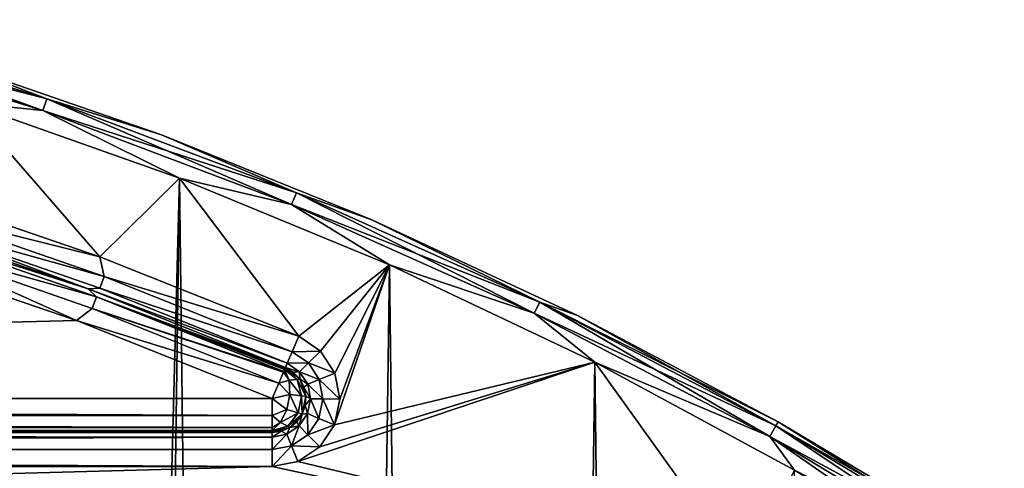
# Model space of a CAD drawing. Header units: millimetres. Extents: x -65 to 65, y -68 to 87.
# Tile 195 of 196: x 20.67 to 35.19, y 78.47 to 85.08. Entities that reach past the tile are written whole.
import ezdxf

# ---------------------------------------------------------------- set-up
doc = ezdxf.new("R2010")
doc.units = ezdxf.units.MM
doc.header["$LTSCALE"] = 65.185185
for name, color, linetype in [('538', 7, 'CONTINUOUS'), ('539', 7, 'CONTINUOUS'), ('542', 7, 'CONTINUOUS'), ('554', 7, 'CONTINUOUS'), ('680', 7, 'CONTINUOUS'), ('681', 7, 'CONTINUOUS'), ('682', 7, 'CONTINUOUS'), ('685', 7, 'CONTINUOUS'), ('686', 7, 'CONTINUOUS'), ('707', 7, 'CONTINUOUS'), ('708', 7, 'CONTINUOUS'), ('709', 7, 'CONTINUOUS'), ('710', 7, 'CONTINUOUS'), ('713', 7, 'CONTINUOUS'), ('714', 7, 'CONTINUOUS')]:
    doc.layers.add(name, color=color, linetype=linetype)

msp = doc.modelspace()

# ---------------------------------------------------------------- linework, layer by layer
at = {"layer": '538', "linetype": 'CONTINUOUS'}
for points in [[(18.868, 82.608, 75), (19.874, 83.862, 75), (21.854, 81.588, 75), (18.868, 82.608, 75)], [(19.874, 83.862, 75), (23.03, 82.748, 75), (21.854, 81.588, 75), (19.874, 83.862, 75)], [(23.03, 82.748, 75), (24.786, 80.419, 75), (21.854, 81.588, 75), (23.03, 82.748, 75)], [(23.03, 82.748, 75), (26.125, 81.472, 75), (24.786, 80.419, 75), (23.03, 82.748, 75)], [(24.786, 80.419, 75), (26.125, 81.472, 75), (25.107, 80.2, 75), (24.786, 80.419, 75)], [(25.107, 80.2, 75), (26.125, 81.472, 75), (25.32, 79.875, 75), (25.107, 80.2, 75)], [(26.125, 81.472, 75), (29.149, 80.038, 75), (25.315, 79.113, 75), (26.125, 81.472, 75)], [(25.393, 79.493, 75), (26.125, 81.472, 75), (25.315, 79.113, 75), (25.393, 79.493, 75)], [(25.32, 79.875, 75), (26.125, 81.472, 75), (25.393, 79.493, 75), (25.32, 79.875, 75)], [(25.097, 78.791, 75), (29.149, 80.038, 75), (24.774, 78.575, 75), (25.097, 78.791, 75)], [(24.774, 78.575, 75), (29.149, 80.038, 75), (31.333, 77, 75), (24.774, 78.575, 75)], [(25.315, 79.113, 75), (29.149, 80.038, 75), (25.097, 78.791, 75), (25.315, 79.113, 75)], [(29.149, 80.038, 75), (32.094, 78.448, 75), (31.333, 77, 75), (29.149, 80.038, 75)], [(24.393, 78.5, 75), (24.774, 78.575, 75), (31.333, 77, 75), (24.393, 78.5, 75)], [(-24.393, 78.5, 75), (24.393, 78.5, 75), (-31.333, 77, 75), (-24.393, 78.5, 75)], [(24.393, 78.5, 75), (31.333, 77, 75), (-31.333, 77, 75), (24.393, 78.5, 75)]]:
    msp.add_3dface(points, dxfattribs=at)
at = {"layer": '539', "linetype": 'CONTINUOUS'}
for points in [[(23.03, 82.748, 87.5), (19.874, 83.862, 87.5), (20.95, 4, 87.5), (23.03, 82.748, 87.5)], [(20.95, 4, 87.5), (19.874, 83.862, 87.5), (20.866, 5.878, 87.5), (20.95, 4, 87.5)], [(20.866, 5.878, 87.5), (19.874, 83.862, 87.5), (20.613, 7.74, 87.5), (20.866, 5.878, 87.5)], [(21.342, -38.367, 87.5), (23.03, 82.748, 87.5), (20.95, 4, 87.5), (21.342, -38.367, 87.5)], [(24.47, -37.178, 87.5), (23.03, 82.748, 87.5), (21.342, -38.367, 87.5), (24.47, -37.178, 87.5)], [(26.125, 81.472, 87.5), (23.03, 82.748, 87.5), (24.47, -37.178, 87.5), (26.125, 81.472, 87.5)], [(27.533, -35.828, 87.5), (26.125, 81.472, 87.5), (24.47, -37.178, 87.5), (27.533, -35.828, 87.5)], [(29.149, 80.038, 87.5), (26.125, 81.472, 87.5), (27.533, -35.828, 87.5), (29.149, 80.038, 87.5)], [(30.522, -34.321, 87.5), (29.149, 80.038, 87.5), (27.533, -35.828, 87.5), (30.522, -34.321, 87.5)], [(32.094, 78.448, 87.5), (29.149, 80.038, 87.5), (30.522, -34.321, 87.5), (32.094, 78.448, 87.5)]]:
    msp.add_3dface(points, dxfattribs=at)
at = {"layer": '542', "linetype": 'CONTINUOUS'}
for points in [[(24.393, 79, 75.5), (-24.393, 79, 75.5), (24.393, 79, 84.5), (24.393, 79, 75.5)], [(24.393, 79, 84.5), (-24.393, 79, 75.5), (-24.393, 79, 84.5), (24.393, 79, 84.5)]]:
    msp.add_3dface(points, dxfattribs=at)
at = {"layer": '554', "linetype": 'CONTINUOUS'}
for points in [[(-24.393, 79, 75.5), (24.393, 79, 75.5), (24.393, 78.933, 75.25), (-24.393, 79, 75.5)], [(-24.393, 79, 75.5), (24.393, 78.933, 75.25), (-24.393, 78.933, 75.25), (-24.393, 79, 75.5)], [(24.393, 78.933, 75.25), (24.393, 78.75, 75.067), (-24.393, 78.75, 75.067), (24.393, 78.933, 75.25)], [(-24.393, 78.933, 75.25), (24.393, 78.933, 75.25), (-24.393, 78.75, 75.067), (-24.393, 78.933, 75.25)], [(24.393, 78.5, 75), (-24.393, 78.5, 75), (-24.393, 78.75, 75.067), (24.393, 78.5, 75)], [(24.393, 78.75, 75.067), (24.393, 78.5, 75), (-24.393, 78.75, 75.067), (24.393, 78.75, 75.067)]]:
    msp.add_3dface(points, dxfattribs=at)
at = {"layer": '680', "linetype": 'CONTINUOUS'}
for points in [[(18.568, 81.654, 85), (21.507, 80.65, 85), (-24.393, 79.5, 85), (18.568, 81.654, 85)], [(21.507, 80.65, 85), (24.393, 79.5, 85), (-24.393, 79.5, 85), (21.507, 80.65, 85)]]:
    msp.add_3dface(points, dxfattribs=at)
at = {"layer": '681', "linetype": 'CONTINUOUS'}
for points in [[(19.6, 84.475, 87), (22.762, 83.384, 87), (19.6, 84.475, 75.5), (19.6, 84.475, 87)], [(19.6, 84.475, 75.5), (22.762, 83.384, 87), (22.762, 83.384, 75.5), (19.6, 84.475, 75.5)], [(22.762, 83.384, 87), (25.864, 82.133, 87), (22.762, 83.384, 75.5), (22.762, 83.384, 87)], [(22.762, 83.384, 75.5), (25.864, 82.133, 87), (25.864, 82.133, 75.5), (22.762, 83.384, 75.5)], [(25.864, 82.133, 87), (28.898, 80.723, 87), (25.864, 82.133, 75.5), (25.864, 82.133, 87)], [(25.864, 82.133, 75.5), (28.898, 80.723, 87), (28.898, 80.723, 75.5), (25.864, 82.133, 75.5)], [(28.898, 80.723, 87), (31.855, 79.159, 87), (28.898, 80.723, 75.5), (28.898, 80.723, 87)], [(28.898, 80.723, 75.5), (31.855, 79.159, 87), (31.855, 79.159, 75.5), (28.898, 80.723, 75.5)], [(31.855, 79.159, 87), (34.727, 77.446, 87), (31.855, 79.159, 75.5), (31.855, 79.159, 87)], [(31.855, 79.159, 75.5), (34.727, 77.446, 87), (34.727, 77.446, 75.5), (31.855, 79.159, 75.5)]]:
    msp.add_3dface(points, dxfattribs=at)
at = {"layer": '682', "linetype": 'CONTINUOUS'}
for points in [[(18.718, 82.131, 75.5), (21.681, 81.119, 75.5), (18.718, 82.131, 84.5), (18.718, 82.131, 75.5)], [(18.718, 82.131, 84.5), (21.681, 81.119, 75.5), (21.681, 81.119, 84.5), (18.718, 82.131, 84.5)], [(21.681, 81.119, 75.5), (24.589, 79.96, 75.5), (21.681, 81.119, 84.5), (21.681, 81.119, 75.5)], [(21.681, 81.119, 84.5), (24.589, 79.96, 75.5), (24.589, 79.96, 84.5), (21.681, 81.119, 84.5)]]:
    msp.add_3dface(points, dxfattribs=at)
at = {"layer": '685', "linetype": 'CONTINUOUS'}
for points in [[(17.269, 84.904, 87.433), (21.014, 83.745, 87.433), (17.318, 85.081, 87.25), (17.269, 84.904, 87.433)], [(19.6, 84.475, 87), (17.318, 85.081, 87.25), (21.073, 83.918, 87.25), (19.6, 84.475, 87)], [(17.318, 85.081, 87.25), (21.014, 83.745, 87.433), (21.073, 83.918, 87.25), (17.318, 85.081, 87.25)], [(17.269, 84.904, 87.433), (19.874, 83.862, 87.5), (21.014, 83.745, 87.433), (17.269, 84.904, 87.433)], [(22.762, 83.384, 87), (19.6, 84.475, 87), (21.073, 83.918, 87.25), (22.762, 83.384, 87)], [(21.014, 83.745, 87.433), (24.681, 82.361, 87.433), (21.073, 83.918, 87.25), (21.014, 83.745, 87.433)], [(22.762, 83.384, 87), (21.073, 83.918, 87.25), (24.751, 82.531, 87.25), (22.762, 83.384, 87)], [(21.073, 83.918, 87.25), (24.681, 82.361, 87.433), (24.751, 82.531, 87.25), (21.073, 83.918, 87.25)], [(19.874, 83.862, 87.5), (23.03, 82.748, 87.5), (21.014, 83.745, 87.433), (19.874, 83.862, 87.5)], [(21.014, 83.745, 87.433), (23.03, 82.748, 87.5), (24.681, 82.361, 87.433), (21.014, 83.745, 87.433)], [(25.864, 82.133, 87), (22.762, 83.384, 87), (24.751, 82.531, 87.25), (25.864, 82.133, 87)], [(23.03, 82.748, 87.5), (26.125, 81.472, 87.5), (24.681, 82.361, 87.433), (23.03, 82.748, 87.5)], [(24.681, 82.361, 87.433), (28.258, 80.758, 87.433), (24.751, 82.531, 87.25), (24.681, 82.361, 87.433)], [(25.864, 82.133, 87), (24.751, 82.531, 87.25), (28.338, 80.923, 87.25), (25.864, 82.133, 87)], [(24.751, 82.531, 87.25), (28.258, 80.758, 87.433), (28.338, 80.923, 87.25), (24.751, 82.531, 87.25)], [(24.681, 82.361, 87.433), (26.125, 81.472, 87.5), (28.258, 80.758, 87.433), (24.681, 82.361, 87.433)], [(28.898, 80.723, 87), (25.864, 82.133, 87), (28.338, 80.923, 87.25), (28.898, 80.723, 87)], [(26.125, 81.472, 87.5), (29.149, 80.038, 87.5), (28.258, 80.758, 87.433), (26.125, 81.472, 87.5)], [(28.258, 80.758, 87.433), (31.732, 78.941, 87.433), (28.338, 80.923, 87.25), (28.258, 80.758, 87.433)], [(28.898, 80.723, 87), (28.338, 80.923, 87.25), (31.822, 79.101, 87.25), (28.898, 80.723, 87)], [(28.338, 80.923, 87.25), (31.732, 78.941, 87.433), (31.822, 79.101, 87.25), (28.338, 80.923, 87.25)], [(28.258, 80.758, 87.433), (29.149, 80.038, 87.5), (31.732, 78.941, 87.433), (28.258, 80.758, 87.433)], [(31.855, 79.159, 87), (28.898, 80.723, 87), (31.822, 79.101, 87.25), (31.855, 79.159, 87)], [(29.149, 80.038, 87.5), (32.094, 78.448, 87.5), (31.732, 78.941, 87.433), (29.149, 80.038, 87.5)], [(31.855, 79.159, 87), (31.822, 79.101, 87.25), (35.188, 77.072, 87.25), (31.855, 79.159, 87)], [(34.727, 77.446, 87), (31.855, 79.159, 87), (35.188, 77.072, 87.25), (34.727, 77.446, 87)], [(31.732, 78.941, 87.433), (35.089, 76.918, 87.433), (31.822, 79.101, 87.25), (31.732, 78.941, 87.433)], [(31.822, 79.101, 87.25), (35.089, 76.918, 87.433), (35.188, 77.072, 87.25), (31.822, 79.101, 87.25)], [(32.094, 78.448, 87.5), (34.954, 76.708, 87.5), (31.732, 78.941, 87.433), (32.094, 78.448, 87.5)], [(31.732, 78.941, 87.433), (34.954, 76.708, 87.5), (35.089, 76.918, 87.433), (31.732, 78.941, 87.433)]]:
    msp.add_3dface(points, dxfattribs=at)
at = {"layer": '686', "linetype": 'CONTINUOUS'}
for points in [[(17.318, 85.081, 75.25), (21.073, 83.918, 75.25), (17.269, 84.905, 75.067), (17.318, 85.081, 75.25)], [(17.318, 85.081, 75.25), (19.6, 84.475, 75.5), (21.073, 83.918, 75.25), (17.318, 85.081, 75.25)], [(19.874, 83.862, 75), (17.269, 84.905, 75.067), (21.014, 83.745, 75.067), (19.874, 83.862, 75)], [(17.269, 84.905, 75.067), (21.073, 83.918, 75.25), (21.014, 83.745, 75.067), (17.269, 84.905, 75.067)], [(19.6, 84.475, 75.5), (22.762, 83.384, 75.5), (21.073, 83.918, 75.25), (19.6, 84.475, 75.5)], [(21.073, 83.918, 75.25), (24.751, 82.531, 75.25), (21.014, 83.745, 75.067), (21.073, 83.918, 75.25)], [(21.073, 83.918, 75.25), (22.762, 83.384, 75.5), (24.751, 82.531, 75.25), (21.073, 83.918, 75.25)], [(23.03, 82.748, 75), (19.874, 83.862, 75), (21.014, 83.745, 75.067), (23.03, 82.748, 75)], [(23.03, 82.748, 75), (21.014, 83.745, 75.067), (24.681, 82.361, 75.067), (23.03, 82.748, 75)], [(21.014, 83.745, 75.067), (24.751, 82.531, 75.25), (24.681, 82.361, 75.067), (21.014, 83.745, 75.067)], [(22.762, 83.384, 75.5), (25.864, 82.133, 75.5), (24.751, 82.531, 75.25), (22.762, 83.384, 75.5)], [(26.125, 81.472, 75), (23.03, 82.748, 75), (24.681, 82.361, 75.067), (26.125, 81.472, 75)], [(24.751, 82.531, 75.25), (28.338, 80.923, 75.25), (24.681, 82.361, 75.067), (24.751, 82.531, 75.25)], [(24.751, 82.531, 75.25), (25.864, 82.133, 75.5), (28.338, 80.923, 75.25), (24.751, 82.531, 75.25)], [(26.125, 81.472, 75), (24.681, 82.361, 75.067), (28.259, 80.758, 75.067), (26.125, 81.472, 75)], [(24.681, 82.361, 75.067), (28.338, 80.923, 75.25), (28.259, 80.758, 75.067), (24.681, 82.361, 75.067)], [(25.864, 82.133, 75.5), (28.898, 80.723, 75.5), (28.338, 80.923, 75.25), (25.864, 82.133, 75.5)], [(29.149, 80.038, 75), (26.125, 81.472, 75), (28.259, 80.758, 75.067), (29.149, 80.038, 75)], [(28.338, 80.923, 75.25), (31.822, 79.101, 75.25), (28.259, 80.758, 75.067), (28.338, 80.923, 75.25)], [(28.898, 80.723, 75.5), (31.855, 79.159, 75.5), (28.338, 80.923, 75.25), (28.898, 80.723, 75.5)], [(28.338, 80.923, 75.25), (31.855, 79.159, 75.5), (31.822, 79.101, 75.25), (28.338, 80.923, 75.25)], [(29.149, 80.038, 75), (28.259, 80.758, 75.067), (31.732, 78.941, 75.067), (29.149, 80.038, 75)], [(28.259, 80.758, 75.067), (31.822, 79.101, 75.25), (31.732, 78.941, 75.067), (28.259, 80.758, 75.067)], [(32.094, 78.448, 75), (29.149, 80.038, 75), (31.732, 78.941, 75.067), (32.094, 78.448, 75)], [(31.855, 79.159, 75.5), (34.727, 77.446, 75.5), (31.822, 79.101, 75.25), (31.855, 79.159, 75.5)], [(31.822, 79.101, 75.25), (35.188, 77.072, 75.25), (31.732, 78.941, 75.067), (31.822, 79.101, 75.25)], [(31.822, 79.101, 75.25), (34.727, 77.446, 75.5), (35.188, 77.072, 75.25), (31.822, 79.101, 75.25)], [(32.094, 78.448, 75), (31.732, 78.941, 75.067), (35.089, 76.918, 75.067), (32.094, 78.448, 75)], [(31.732, 78.941, 75.067), (35.188, 77.072, 75.25), (35.089, 76.918, 75.067), (31.732, 78.941, 75.067)]]:
    msp.add_3dface(points, dxfattribs=at)
at = {"layer": '707', "linetype": 'CONTINUOUS'}
for points in [[(24.589, 79.96, 84.5), (24.589, 79.96, 75.5), (24.706, 79.889, 75.5), (24.589, 79.96, 84.5)], [(24.8, 79.79, 84.5), (24.589, 79.96, 84.5), (24.8, 79.79, 75.5), (24.8, 79.79, 84.5)], [(24.8, 79.79, 75.5), (24.589, 79.96, 84.5), (24.706, 79.889, 75.5), (24.8, 79.79, 75.5)], [(24.891, 79.536, 84.5), (24.8, 79.79, 84.5), (24.891, 79.536, 75.5), (24.891, 79.536, 84.5)], [(24.891, 79.536, 75.5), (24.8, 79.79, 84.5), (24.863, 79.669, 75.5), (24.891, 79.536, 75.5)], [(24.863, 79.669, 75.5), (24.8, 79.79, 84.5), (24.8, 79.79, 75.5), (24.863, 79.669, 75.5)], [(24.837, 79.271, 84.5), (24.891, 79.536, 84.5), (24.837, 79.271, 75.5), (24.837, 79.271, 84.5)], [(24.837, 79.271, 75.5), (24.891, 79.536, 84.5), (24.882, 79.4, 75.5), (24.837, 79.271, 75.5)], [(24.882, 79.4, 75.5), (24.891, 79.536, 84.5), (24.891, 79.536, 75.5), (24.882, 79.4, 75.5)], [(24.653, 79.073, 84.5), (24.837, 79.271, 84.5), (24.653, 79.073, 75.5), (24.653, 79.073, 84.5)], [(24.653, 79.073, 75.5), (24.837, 79.271, 84.5), (24.759, 79.159, 75.5), (24.653, 79.073, 75.5)], [(24.759, 79.159, 75.5), (24.837, 79.271, 84.5), (24.837, 79.271, 75.5), (24.759, 79.159, 75.5)], [(24.393, 79, 75.5), (24.393, 79, 84.5), (24.653, 79.073, 84.5), (24.393, 79, 75.5)], [(24.393, 79, 75.5), (24.653, 79.073, 84.5), (24.528, 79.019, 75.5), (24.393, 79, 75.5)], [(24.528, 79.019, 75.5), (24.653, 79.073, 84.5), (24.653, 79.073, 75.5), (24.528, 79.019, 75.5)]]:
    msp.add_3dface(points, dxfattribs=at)
at = {"layer": '708', "linetype": 'CONTINUOUS'}
for points in [[(18.718, 82.131, 84.5), (21.681, 81.119, 84.5), (18.999, 81.972, 84.75), (18.718, 82.131, 84.5)], [(18.999, 81.972, 84.75), (21.806, 81.001, 84.75), (18.943, 81.798, 84.933), (18.999, 81.972, 84.75)], [(18.999, 81.972, 84.75), (21.681, 81.119, 84.5), (21.806, 81.001, 84.75), (18.999, 81.972, 84.75)], [(21.507, 80.65, 85), (18.568, 81.654, 85), (18.943, 81.798, 84.933), (21.507, 80.65, 85)], [(21.507, 80.65, 85), (18.943, 81.798, 84.933), (21.742, 80.83, 84.933), (21.507, 80.65, 85)], [(18.943, 81.798, 84.933), (21.806, 81.001, 84.75), (21.742, 80.83, 84.933), (18.943, 81.798, 84.933)], [(21.681, 81.119, 84.5), (24.589, 79.96, 84.5), (21.806, 81.001, 84.75), (21.681, 81.119, 84.5)], [(21.806, 81.001, 84.75), (24.564, 79.9, 84.746), (21.742, 80.83, 84.933), (21.806, 81.001, 84.75)], [(21.806, 81.001, 84.75), (24.589, 79.96, 84.5), (24.587, 79.954, 84.577), (21.806, 81.001, 84.75)], [(24.564, 79.9, 84.746), (21.806, 81.001, 84.75), (24.577, 79.931, 84.672), (24.564, 79.9, 84.746)], [(24.577, 79.931, 84.672), (21.806, 81.001, 84.75), (24.583, 79.945, 84.626), (24.577, 79.931, 84.672)], [(24.583, 79.945, 84.626), (21.806, 81.001, 84.75), (24.587, 79.954, 84.577), (24.583, 79.945, 84.626)], [(21.507, 80.65, 85), (21.742, 80.83, 84.933), (24.491, 79.73, 84.933), (21.507, 80.65, 85)], [(21.742, 80.83, 84.933), (24.564, 79.9, 84.746), (24.56, 79.891, 84.763), (21.742, 80.83, 84.933)], [(24.491, 79.73, 84.933), (21.742, 80.83, 84.933), (24.56, 79.891, 84.763), (24.491, 79.73, 84.933)], [(24.393, 79.5, 85), (21.507, 80.65, 85), (24.491, 79.73, 84.933), (24.393, 79.5, 85)]]:
    msp.add_3dface(points, dxfattribs=at)
at = {"layer": '709', "linetype": 'CONTINUOUS'}
for points in [[(-24.393, 79.5, 85), (24.393, 79.5, 85), (24.393, 79.25, 84.933), (-24.393, 79.5, 85)], [(-24.393, 79.295, 84.956), (-24.393, 79.5, 85), (24.393, 79.25, 84.933), (-24.393, 79.295, 84.956)], [(-24.393, 79.238, 84.926), (-24.393, 79.295, 84.956), (24.393, 79.25, 84.933), (-24.393, 79.238, 84.926)], [(24.393, 79.075, 84.763), (-24.393, 79.238, 84.926), (24.393, 79.25, 84.933), (24.393, 79.075, 84.763)], [(-24.393, 79.194, 84.895), (-24.393, 79.238, 84.926), (24.393, 79.075, 84.763), (-24.393, 79.194, 84.895)], [(-24.393, 79.155, 84.862), (-24.393, 79.194, 84.895), (24.393, 79.075, 84.763), (-24.393, 79.155, 84.862)], [(-24.393, 79.12, 84.825), (-24.393, 79.155, 84.862), (24.393, 79.075, 84.763), (-24.393, 79.12, 84.825)], [(-24.393, 79.086, 84.781), (-24.393, 79.12, 84.825), (24.393, 79.075, 84.763), (-24.393, 79.086, 84.781)], [(-24.393, 79.05, 84.718), (-24.393, 79.086, 84.781), (24.393, 79.075, 84.763), (-24.393, 79.05, 84.718)], [(24.393, 79.031, 84.672), (-24.393, 79.05, 84.718), (24.393, 79.075, 84.763), (24.393, 79.031, 84.672)], [(-24.393, 79.002, 84.542), (-24.393, 79.05, 84.718), (24.393, 79.006, 84.577), (-24.393, 79.002, 84.542)], [(24.393, 79.006, 84.577), (-24.393, 79.05, 84.718), (24.393, 79.016, 84.626), (24.393, 79.006, 84.577)], [(24.393, 79.016, 84.626), (-24.393, 79.05, 84.718), (24.393, 79.031, 84.672), (24.393, 79.016, 84.626)], [(24.393, 79, 84.5), (-24.393, 79.002, 84.542), (24.393, 79.006, 84.577), (24.393, 79, 84.5)], [(24.393, 79, 84.5), (-24.393, 79, 84.5), (-24.393, 79.002, 84.542), (24.393, 79, 84.5)]]:
    msp.add_3dface(points, dxfattribs=at)
at = {"layer": '710', "linetype": 'CONTINUOUS'}
for points in [[(18.868, 82.608, 75), (21.854, 81.588, 75), (19.096, 82.274, 75.067), (18.868, 82.608, 75)], [(19.096, 82.274, 75.067), (21.916, 81.298, 75.067), (19.04, 82.1, 75.25), (19.096, 82.274, 75.067)], [(19.096, 82.274, 75.067), (21.854, 81.588, 75), (21.916, 81.298, 75.067), (19.096, 82.274, 75.067)], [(21.681, 81.119, 75.5), (18.718, 82.131, 75.5), (19.04, 82.1, 75.25), (21.681, 81.119, 75.5)], [(21.681, 81.119, 75.5), (19.04, 82.1, 75.25), (21.852, 81.127, 75.25), (21.681, 81.119, 75.5)], [(19.04, 82.1, 75.25), (21.916, 81.298, 75.067), (21.852, 81.127, 75.25), (19.04, 82.1, 75.25)], [(21.854, 81.588, 75), (24.786, 80.419, 75), (21.916, 81.298, 75.067), (21.854, 81.588, 75)], [(21.916, 81.298, 75.067), (24.688, 80.19, 75.067), (21.852, 81.127, 75.25), (21.916, 81.298, 75.067)], [(21.916, 81.298, 75.067), (24.786, 80.419, 75), (24.688, 80.19, 75.067), (21.916, 81.298, 75.067)], [(21.681, 81.119, 75.5), (21.852, 81.127, 75.25), (24.616, 80.021, 75.25), (21.681, 81.119, 75.5)], [(24.589, 79.96, 75.5), (21.681, 81.119, 75.5), (24.616, 80.021, 75.25), (24.589, 79.96, 75.5)], [(21.852, 81.127, 75.25), (24.688, 80.19, 75.067), (24.616, 80.021, 75.25), (21.852, 81.127, 75.25)]]:
    msp.add_3dface(points, dxfattribs=at)
at = {"layer": '713', "linetype": 'CONTINUOUS'}
for points in [[(24.491, 79.73, 84.933), (24.56, 79.891, 84.763), (24.646, 79.772, 84.835), (24.491, 79.73, 84.933)], [(24.56, 79.891, 84.763), (24.564, 79.9, 84.746), (24.646, 79.772, 84.835), (24.56, 79.891, 84.763)], [(24.564, 79.9, 84.746), (24.577, 79.931, 84.672), (24.646, 79.772, 84.835), (24.564, 79.9, 84.746)], [(24.577, 79.931, 84.672), (24.583, 79.945, 84.626), (24.765, 79.782, 84.678), (24.577, 79.931, 84.672)], [(24.646, 79.772, 84.835), (24.577, 79.931, 84.672), (24.765, 79.782, 84.678), (24.646, 79.772, 84.835)], [(24.583, 79.945, 84.626), (24.587, 79.954, 84.577), (24.765, 79.782, 84.678), (24.583, 79.945, 84.626)], [(24.589, 79.96, 84.5), (24.8, 79.79, 84.5), (24.587, 79.954, 84.577), (24.589, 79.96, 84.5)], [(24.587, 79.954, 84.577), (24.8, 79.79, 84.5), (24.765, 79.782, 84.678), (24.587, 79.954, 84.577)], [(24.393, 79.5, 85), (24.491, 79.73, 84.933), (24.654, 79.562, 84.922), (24.393, 79.5, 85)], [(24.654, 79.562, 84.922), (24.491, 79.73, 84.933), (24.646, 79.772, 84.835), (24.654, 79.562, 84.922)], [(24.828, 79.542, 84.741), (24.646, 79.772, 84.835), (24.765, 79.782, 84.678), (24.828, 79.542, 84.741)], [(24.654, 79.562, 84.922), (24.646, 79.772, 84.835), (24.828, 79.542, 84.741), (24.654, 79.562, 84.922)], [(24.8, 79.79, 84.5), (24.891, 79.536, 84.5), (24.765, 79.782, 84.678), (24.8, 79.79, 84.5)], [(24.891, 79.536, 84.5), (24.828, 79.542, 84.741), (24.765, 79.782, 84.678), (24.891, 79.536, 84.5)], [(24.608, 79.34, 84.922), (24.393, 79.5, 85), (24.654, 79.562, 84.922), (24.608, 79.34, 84.922)], [(24.608, 79.34, 84.922), (24.654, 79.562, 84.922), (24.777, 79.29, 84.741), (24.608, 79.34, 84.922)], [(24.777, 79.29, 84.741), (24.654, 79.562, 84.922), (24.828, 79.542, 84.741), (24.777, 79.29, 84.741)], [(24.393, 79.25, 84.933), (24.393, 79.5, 85), (24.608, 79.34, 84.922), (24.393, 79.25, 84.933)], [(24.837, 79.271, 84.5), (24.777, 79.29, 84.741), (24.828, 79.542, 84.741), (24.837, 79.271, 84.5)], [(24.891, 79.536, 84.5), (24.837, 79.271, 84.5), (24.828, 79.542, 84.741), (24.891, 79.536, 84.5)], [(24.518, 79.15, 84.835), (24.393, 79.25, 84.933), (24.608, 79.34, 84.922), (24.518, 79.15, 84.835)], [(24.518, 79.15, 84.835), (24.608, 79.34, 84.922), (24.777, 79.29, 84.741), (24.518, 79.15, 84.835)], [(24.624, 79.094, 84.678), (24.518, 79.15, 84.835), (24.777, 79.29, 84.741), (24.624, 79.094, 84.678)], [(24.837, 79.271, 84.5), (24.624, 79.094, 84.678), (24.777, 79.29, 84.741), (24.837, 79.271, 84.5)], [(24.837, 79.271, 84.5), (24.653, 79.073, 84.5), (24.624, 79.094, 84.678), (24.837, 79.271, 84.5)], [(24.393, 79.075, 84.763), (24.393, 79.25, 84.933), (24.518, 79.15, 84.835), (24.393, 79.075, 84.763)], [(24.393, 79.031, 84.672), (24.393, 79.075, 84.763), (24.518, 79.15, 84.835), (24.393, 79.031, 84.672)], [(24.393, 79.031, 84.672), (24.518, 79.15, 84.835), (24.624, 79.094, 84.678), (24.393, 79.031, 84.672)], [(24.393, 79.006, 84.577), (24.393, 79.031, 84.672), (24.624, 79.094, 84.678), (24.393, 79.006, 84.577)], [(24.653, 79.073, 84.5), (24.393, 79.006, 84.577), (24.624, 79.094, 84.678), (24.653, 79.073, 84.5)], [(24.393, 79, 84.5), (24.393, 79.006, 84.577), (24.653, 79.073, 84.5), (24.393, 79, 84.5)], [(24.393, 79.006, 84.577), (24.393, 79.016, 84.626), (24.393, 79.031, 84.672), (24.393, 79.006, 84.577)]]:
    msp.add_3dface(points, dxfattribs=at)
at = {"layer": '714', "linetype": 'CONTINUOUS'}
for points in [[(24.786, 80.419, 75), (25.107, 80.2, 75), (24.688, 80.19, 75.067), (24.786, 80.419, 75)], [(24.616, 80.021, 75.25), (24.688, 80.19, 75.067), (24.928, 80.025, 75.067), (24.616, 80.021, 75.25)], [(24.688, 80.19, 75.067), (25.107, 80.2, 75), (24.928, 80.025, 75.067), (24.688, 80.19, 75.067)], [(25.107, 80.2, 75), (25.32, 79.875, 75), (24.928, 80.025, 75.067), (25.107, 80.2, 75)], [(24.589, 79.96, 75.5), (24.616, 80.021, 75.25), (24.798, 79.897, 75.25), (24.589, 79.96, 75.5)], [(24.616, 80.021, 75.25), (24.928, 80.025, 75.067), (24.798, 79.897, 75.25), (24.616, 80.021, 75.25)], [(24.928, 80.025, 75.067), (25.088, 79.781, 75.067), (24.798, 79.897, 75.25), (24.928, 80.025, 75.067)], [(24.928, 80.025, 75.067), (25.32, 79.875, 75), (25.088, 79.781, 75.067), (24.928, 80.025, 75.067)], [(24.706, 79.889, 75.5), (24.589, 79.96, 75.5), (24.798, 79.897, 75.25), (24.706, 79.889, 75.5)], [(24.8, 79.79, 75.5), (24.706, 79.889, 75.5), (24.798, 79.897, 75.25), (24.8, 79.79, 75.5)], [(24.918, 79.713, 75.25), (24.8, 79.79, 75.5), (24.798, 79.897, 75.25), (24.918, 79.713, 75.25)], [(25.088, 79.781, 75.067), (24.918, 79.713, 75.25), (24.798, 79.897, 75.25), (25.088, 79.781, 75.067)], [(25.32, 79.875, 75), (25.393, 79.493, 75), (25.088, 79.781, 75.067), (25.32, 79.875, 75)], [(24.863, 79.669, 75.5), (24.8, 79.79, 75.5), (24.918, 79.713, 75.25), (24.863, 79.669, 75.5)], [(24.96, 79.496, 75.25), (24.863, 79.669, 75.5), (24.918, 79.713, 75.25), (24.96, 79.496, 75.25)], [(25.088, 79.781, 75.067), (25.143, 79.495, 75.067), (24.918, 79.713, 75.25), (25.088, 79.781, 75.067)], [(25.143, 79.495, 75.067), (24.96, 79.496, 75.25), (24.918, 79.713, 75.25), (25.143, 79.495, 75.067)], [(25.088, 79.781, 75.067), (25.393, 79.493, 75), (25.143, 79.495, 75.067), (25.088, 79.781, 75.067)], [(24.891, 79.536, 75.5), (24.863, 79.669, 75.5), (24.96, 79.496, 75.25), (24.891, 79.536, 75.5)], [(24.882, 79.4, 75.5), (24.891, 79.536, 75.5), (24.96, 79.496, 75.25), (24.882, 79.4, 75.5)], [(24.915, 79.28, 75.25), (24.882, 79.4, 75.5), (24.96, 79.496, 75.25), (24.915, 79.28, 75.25)], [(25.084, 79.209, 75.067), (24.915, 79.28, 75.25), (24.96, 79.496, 75.25), (25.084, 79.209, 75.067)], [(25.143, 79.495, 75.067), (25.084, 79.209, 75.067), (24.96, 79.496, 75.25), (25.143, 79.495, 75.067)], [(25.143, 79.495, 75.067), (25.315, 79.113, 75), (25.084, 79.209, 75.067), (25.143, 79.495, 75.067)], [(25.393, 79.493, 75), (25.315, 79.113, 75), (25.143, 79.495, 75.067), (25.393, 79.493, 75)], [(24.759, 79.159, 75.5), (24.837, 79.271, 75.5), (24.792, 79.098, 75.25), (24.759, 79.159, 75.5)], [(24.792, 79.098, 75.25), (24.837, 79.271, 75.5), (24.915, 79.28, 75.25), (24.792, 79.098, 75.25)], [(24.921, 78.968, 75.067), (24.792, 79.098, 75.25), (24.915, 79.28, 75.25), (24.921, 78.968, 75.067)], [(24.837, 79.271, 75.5), (24.882, 79.4, 75.5), (24.915, 79.28, 75.25), (24.837, 79.271, 75.5)], [(25.084, 79.209, 75.067), (24.921, 78.968, 75.067), (24.915, 79.28, 75.25), (25.084, 79.209, 75.067)], [(24.653, 79.073, 75.5), (24.759, 79.159, 75.5), (24.792, 79.098, 75.25), (24.653, 79.073, 75.5)], [(25.084, 79.209, 75.067), (25.315, 79.113, 75), (24.921, 78.968, 75.067), (25.084, 79.209, 75.067)], [(24.393, 78.933, 75.25), (24.393, 79, 75.5), (24.528, 79.019, 75.5), (24.393, 78.933, 75.25)], [(24.393, 78.933, 75.25), (24.528, 79.019, 75.5), (24.609, 78.976, 75.25), (24.393, 78.933, 75.25)], [(24.393, 78.75, 75.067), (24.393, 78.933, 75.25), (24.609, 78.976, 75.25), (24.393, 78.75, 75.067)], [(24.679, 78.806, 75.067), (24.393, 78.75, 75.067), (24.609, 78.976, 75.25), (24.679, 78.806, 75.067)], [(24.528, 79.019, 75.5), (24.653, 79.073, 75.5), (24.609, 78.976, 75.25), (24.528, 79.019, 75.5)], [(24.609, 78.976, 75.25), (24.653, 79.073, 75.5), (24.792, 79.098, 75.25), (24.609, 78.976, 75.25)], [(24.679, 78.806, 75.067), (24.609, 78.976, 75.25), (24.792, 79.098, 75.25), (24.679, 78.806, 75.067)], [(24.921, 78.968, 75.067), (24.679, 78.806, 75.067), (24.792, 79.098, 75.25), (24.921, 78.968, 75.067)], [(25.315, 79.113, 75), (25.097, 78.791, 75), (24.921, 78.968, 75.067), (25.315, 79.113, 75)], [(24.921, 78.968, 75.067), (25.097, 78.791, 75), (24.679, 78.806, 75.067), (24.921, 78.968, 75.067)], [(24.774, 78.575, 75), (24.393, 78.5, 75), (24.679, 78.806, 75.067), (24.774, 78.575, 75)], [(24.393, 78.5, 75), (24.393, 78.75, 75.067), (24.679, 78.806, 75.067), (24.393, 78.5, 75)], [(25.097, 78.791, 75), (24.774, 78.575, 75), (24.679, 78.806, 75.067), (25.097, 78.791, 75)]]:
    msp.add_3dface(points, dxfattribs=at)

doc.saveas('drawing.dxf')
